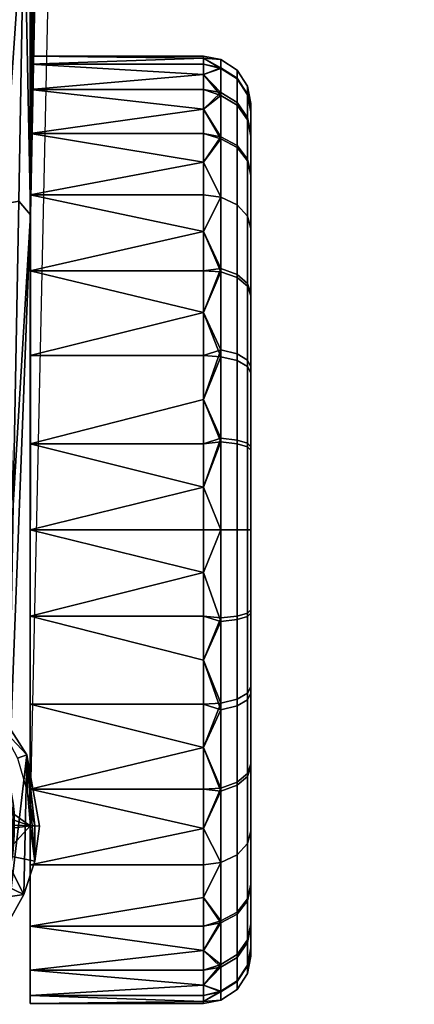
# Model space of a CAD drawing. Header units: millimetres. Extents: x -347 to 347, y -351 to 323.
# Tile 161 of 256: x 10 to 35, y -351 to -288. Entities that reach past the tile are written whole.
import ezdxf

# ---------------------------------------------------------------- set-up
doc = ezdxf.new("R2010")
doc.units = ezdxf.units.MM
doc.layers.add('kolecka', color=250, linetype='Continuous')
doc.layers.add('podnoz', color=7, linetype='Continuous')

msp = doc.modelspace()

# ---------------------------------------------------------------- meshes
at = {"layer": 'kolecka'}
mesh = msp.add_polyface(dxfattribs=at)
corners = [(297.408, -80.989, 3.519), (297.619, -80.774, 2.436), (297.619, -86.257, 1.896), (297.408, -86.257, 3), (297.408, -75.924, 5.054), (297.619, -75.501, 4.034), (297.408, -71.257, 7.551), (297.619, -70.643, 6.633), (297.408, -67.164, 10.907), (297.619, -66.383, 10.127), (297.408, -71.434, 52.567), (297.619, -70.828, 53.49), (297.619, -66.383, 49.873), (297.408, -67.164, 49.093), (297.408, -76.318, 55.104), (297.619, -75.911, 56.131), (297.408, -81.198, 56.521), (297.619, -80.991, 57.606), (297.408, -86.257, 57.001), (297.619, -86.257, 58.105), (297.408, -91.524, 56.48), (297.619, -91.74, 57.563), (297.408, -96.589, 54.946), (297.619, -97.012, 55.966), (297.408, -101.256, 52.449), (297.619, -101.87, 53.367), (297.408, -105.349, 49.092), (297.619, -106.13, 49.873), (297.408, -108.823, 44.823), (297.619, -109.746, 45.429), (297.408, -111.361, 39.939), (297.619, -112.388, 40.345), (297.408, -112.778, 35.059), (297.619, -113.863, 35.266), (297.408, -113.258, 30), (297.619, -114.362, 30), (297.408, -112.737, 24.733), (297.619, -113.82, 24.517), (297.408, -111.203, 19.667), (297.619, -112.223, 19.245), (297.408, -108.706, 15), (297.619, -109.624, 14.387), (297.408, -105.349, 10.907), (297.619, -106.13, 10.127), (297.408, -101.08, 7.433), (297.619, -101.686, 6.51), (24.121, -296.161, 14.013), (24.121, -299.907, 9.407), (23.104, -299.435, 8.935), (23.104, -295.603, 13.646), (24.121, -293.422, 19.28), (23.104, -292.801, 19.034), (24.789, -294.368, 19.654), (24.789, -297.011, 14.571), (25, -295.395, 20.061), (25, -297.934, 15.177), (24.121, -291.895, 24.544), (23.104, -291.239, 24.419), (24.789, -292.894, 24.734), (25, -293.979, 24.941), (24.121, -291.378, 30), (23.104, -290.71, 30), (24.789, -292.395, 30), (25, -293.499, 30), (24.121, -291.939, 35.681), (23.104, -291.284, 35.812), (24.789, -292.937, 35.483), (25, -294.02, 35.267), (24.121, -293.594, 41.145), (23.104, -292.977, 41.4), (24.789, -294.534, 40.755), (25, -295.554, 40.333), (24.121, -296.287, 46.178), (23.104, -295.732, 46.549), (24.789, -297.133, 45.613), (25, -298.051, 45)]
mesh.append_faces([[corners[k] for k in face] for face in [(0, 1, 2, 3), (4, 5, 1, 0), (6, 7, 5, 4), (8, 9, 7, 6), (10, 11, 12, 13), (14, 15, 11, 10), (16, 17, 15, 14), (18, 19, 17, 16), (20, 21, 19, 18), (22, 23, 21, 20), (24, 25, 23, 22), (26, 27, 25, 24), (28, 29, 27, 26), (30, 31, 29, 28), (32, 33, 31, 30), (34, 35, 33, 32), (36, 37, 35, 34), (38, 39, 37, 36), (40, 41, 39, 38), (42, 43, 41, 40), (44, 45, 43, 42), (46, 47, 48, 49), (50, 46, 49, 51), (52, 53, 46, 50), (54, 55, 53, 52), (56, 50, 51, 57), (58, 52, 50, 56), (59, 54, 52, 58), (60, 56, 57, 61), (62, 58, 56, 60), (63, 59, 58, 62), (64, 60, 61, 65), (66, 62, 60, 64), (67, 63, 62, 66), (68, 64, 65, 69), (70, 66, 64, 68), (71, 67, 66, 70), (72, 68, 69, 73), (74, 70, 68, 72), (75, 71, 70, 74)]])
mesh = msp.add_polyface(dxfattribs=at)
corners = [(11, -299.287, 8.787), (11, -295.39, 13.584), (22, -297.209, 11.091), (22, -299.287, 8.787), (11, -292.606, 18.957), (22, -293.851, 16.221), (11, -291.001, 24.541), (11, -290.5, 30), (22, -290.621, 27.304), (22, -291.001, 24.541), (11, -291.001, 35.459), (22, -290.621, 32.696), (22, -290.5, 30), (22, -291.658, 21.745), (22, -292.606, 18.957), (11, -292.606, 41.043), (11, -295.39, 46.416), (22, -293.851, 43.779), (22, -292.606, 41.043), (11, -299.287, 51.213), (22, -297.209, 48.909), (22, -295.39, 46.416), (22, -291.658, 38.255), (22, -291.001, 35.459), (22, -295.39, 13.584), (22, -299.287, 51.213), (23.104, -295.603, 13.646), (23.104, -299.435, 8.935), (23.104, -292.801, 19.034), (23.104, -291.239, 24.419), (23.104, -290.71, 30), (23.104, -291.284, 35.812), (23.104, -292.977, 41.4), (23.104, -295.732, 46.549), (23.104, -299.435, 51.065)]
mesh.append_faces([[corners[k] for k in face] for face in [(0, 1, 2, 3), (4, 5, 1, 1), (6, 7, 8, 9), (7, 10, 11, 12), (4, 6, 13, 14), (15, 16, 17, 18), (16, 19, 20, 21), (10, 15, 22, 23), (1, 5, 24, 24), (4, 14, 5, 5), (24, 2, 1, 1), (6, 9, 13, 13), (10, 23, 11, 11), (12, 8, 7, 7), (15, 18, 22, 22), (19, 25, 20, 20), (21, 17, 16, 16), (26, 2, 24, 24), (26, 24, 5, 5), (27, 3, 2, 2), (28, 14, 13, 13), (29, 13, 9, 9), (30, 8, 12, 12), (30, 12, 11, 11), (29, 9, 8, 8), (31, 23, 22, 22), (32, 22, 18, 18), (33, 17, 21, 21), (33, 21, 20, 20), (32, 18, 17, 17), (31, 11, 23, 23), (28, 5, 14, 14), (26, 27, 2, 2), (29, 28, 13, 13), (30, 29, 8, 8), (32, 31, 22, 22), (33, 32, 17, 17), (30, 11, 31, 31), (26, 5, 28, 28), (34, 33, 20, 25)]])
mesh = msp.add_polyface(dxfattribs=at)
corners = [(24.121, -314.819, 1.439), (24.121, -320.5, 0.879), (23.104, -320.5, 0.211), (23.104, -314.688, 0.783), (24.789, -315.017, 2.436), (24.789, -320.5, 1.896), (25, -315.233, 3.519), (25, -320.5, 3), (24.121, -309.355, 3.095), (23.104, -309.099, 2.477), (24.789, -309.744, 4.034), (25, -310.167, 5.054), (24.121, -304.321, 5.787), (23.104, -303.95, 5.232), (24.789, -304.886, 6.633), (25, -305.5, 7.551), (24.121, -299.907, 9.407), (23.104, -299.435, 8.935), (24.789, -300.627, 10.127), (25, -301.408, 10.907), (24.789, -297.011, 14.571), (24.121, -296.161, 14.013), (25, -297.934, 15.177), (24.121, -299.907, 50.593), (24.121, -296.287, 46.178), (23.104, -295.732, 46.549), (23.104, -299.435, 51.065), (24.789, -300.627, 49.873), (24.789, -297.133, 45.613), (25, -301.407, 49.093), (25, -298.051, 45), (24.121, -304.512, 54.34), (23.104, -304.146, 54.898), (24.789, -305.071, 53.49), (25, -305.677, 52.567), (24.121, -309.78, 57.077), (23.104, -309.534, 57.698), (24.789, -310.155, 56.131), (25, -310.561, 55.104), (24.121, -315.044, 58.605), (23.104, -314.918, 59.261), (24.789, -315.234, 57.606), (25, -315.441, 56.521), (24.121, -320.5, 59.122), (23.104, -320.5, 59.79), (24.789, -320.5, 58.105), (25, -320.5, 57.001), (24.121, -326.181, 58.561), (23.104, -326.312, 59.216), (24.789, -325.983, 57.563), (25, -325.767, 56.48), (24.789, -331.255, 55.966), (24.121, -331.645, 56.906), (25, -330.833, 54.946), (24.121, -325.956, 1.395), (24.121, -331.22, 2.923), (23.104, -331.466, 2.302), (23.104, -326.081, 0.738), (24.789, -325.766, 2.394), (24.789, -330.845, 3.869), (25, -325.559, 3.478), (25, -330.439, 4.895)]
mesh.append_faces([[corners[k] for k in face] for face in [(0, 1, 2, 3), (4, 5, 1, 0), (6, 7, 5, 4), (8, 0, 3, 9), (10, 4, 0, 8), (11, 6, 4, 10), (12, 8, 9, 13), (14, 10, 8, 12), (15, 11, 10, 14), (16, 12, 13, 17), (18, 14, 12, 16), (19, 15, 14, 18), (20, 18, 16, 21), (22, 19, 18, 20), (23, 24, 25, 26), (27, 28, 24, 23), (29, 30, 28, 27), (31, 23, 26, 32), (33, 27, 23, 31), (34, 29, 27, 33), (35, 31, 32, 36), (37, 33, 31, 35), (38, 34, 33, 37), (39, 35, 36, 40), (41, 37, 35, 39), (42, 38, 37, 41), (43, 39, 40, 44), (45, 41, 39, 43), (46, 42, 41, 45), (47, 43, 44, 48), (49, 45, 43, 47), (50, 46, 45, 49), (51, 49, 47, 52), (53, 50, 49, 51), (54, 55, 56, 57), (58, 59, 55, 54), (60, 61, 59, 58), (1, 54, 57, 2), (5, 58, 54, 1), (7, 60, 58, 5)]])
mesh = msp.add_polyface(dxfattribs=at)
corners = [(11, -320.5), (11, -315.041, 0.501), (22, -315.041, 0.501), (22, -317.804, 0.121), (11, -309.457, 2.106), (22, -309.457, 2.106), (22, -312.245, 1.158), (11, -304.084, 4.89), (22, -306.721, 3.351), (22, -301.591, 6.709), (22, -304.084, 4.89), (11, -299.287, 8.787), (11, -304.084, 55.11), (11, -309.457, 57.894), (22, -306.721, 56.649), (22, -304.084, 55.11), (11, -315.041, 59.499), (22, -312.245, 58.842), (22, -309.457, 57.894), (11, -299.287, 51.213), (22, -301.591, 53.291), (22, -299.287, 51.213), (11, -320.5, 60), (22, -320.5, 60), (22, -317.804, 59.879), (22, -299.287, 8.787), (22, -315.041, 59.499), (23.104, -320.5, 0.211), (22, -320.5), (23.104, -314.688, 0.783), (23.104, -309.099, 2.477), (23.104, -303.95, 5.232), (23.104, -299.435, 8.935), (23.104, -299.435, 51.065), (23.104, -304.146, 54.898), (23.104, -309.534, 57.698), (23.104, -314.918, 59.261), (23.104, -320.5, 59.79)]
mesh.append_faces([[corners[k] for k in face] for face in [(0, 1, 2, 3), (1, 4, 5, 6), (4, 7, 8, 5), (7, 9, 10, 10), (1, 6, 2, 2), (7, 10, 8, 8), (11, 9, 7, 7), (12, 13, 14, 15), (13, 16, 17, 18), (19, 12, 20, 21), (16, 22, 23, 24), (11, 25, 9, 9), (12, 15, 20, 20), (16, 24, 26, 26), (26, 17, 16, 16), (18, 14, 13, 13), (27, 28, 3, 3), (29, 3, 2, 2), (30, 6, 5, 5), (30, 5, 8, 8), (29, 2, 6, 6), (31, 10, 9, 9), (32, 9, 25, 25), (31, 8, 10, 10), (29, 27, 3, 3), (30, 29, 6, 6), (32, 31, 9, 9), (30, 8, 31, 31), (33, 21, 20, 20), (34, 20, 15, 15), (35, 14, 18, 18), (35, 18, 17, 17), (34, 15, 14, 14), (34, 33, 20, 20), (35, 34, 14, 14), (36, 26, 24, 24), (23, 37, 24, 24), (36, 24, 37, 37), (17, 36, 35, 35), (26, 36, 17, 17)]])
mesh = msp.add_polyface(dxfattribs=at)
corners = [(-11, -341.713, 8.787), (-22, -341.713, 8.787), (-22, -339.409, 6.709), (-11, -336.916, 4.89), (-11, -349.999, 24.541), (-22, -349.999, 24.541), (-22, -349.342, 21.745), (-11, -348.394, 18.957), (-11, -325.959, 0.501), (-22, -325.959, 0.501), (-22, -323.196, 0.121), (-11, -320.5), (22, -317.804, 0.121), (22, -320.5), (11, -320.5), (22, -320.5, 60), (11, -320.5, 60), (22, -323.196, 59.879), (11, -325.959, 59.499), (22, -325.959, 59.499), (11, -331.543, 57.894), (22, -331.543, 57.894), (22, -328.755, 58.842), (11, -336.916, 55.11), (22, -334.279, 56.649), (11, -341.713, 51.213), (22, -339.409, 53.291), (22, -336.916, 55.11), (22, -341.713, 51.213), (11, -345.61, 46.416), (22, -343.791, 48.909), (11, -348.394, 41.043), (22, -347.149, 43.779), (22, -345.61, 46.416), (11, -349.999, 35.459), (11, -350.5, 30), (22, -350.379, 32.696), (22, -349.999, 35.459), (11, -349.999, 24.541), (22, -350.379, 27.304), (22, -350.5, 30), (22, -349.342, 38.255), (22, -348.394, 41.043), (11, -348.394, 18.957), (11, -345.61, 13.584), (22, -347.149, 16.221), (22, -348.394, 18.957), (11, -341.713, 8.787), (22, -341.713, 8.787), (22, -343.791, 11.091), (11, -336.916, 4.89), (11, -331.543, 2.106), (22, -334.279, 3.351), (22, -336.916, 4.89), (11, -325.959, 0.501), (22, -328.755, 1.158), (22, -331.543, 2.106), (22, -339.409, 6.709), (22, -349.342, 21.745), (22, -349.999, 24.541), (22, -323.196, 0.121), (22, -325.959, 0.501), (22, -345.61, 13.584), (23.104, -326.312, 59.216), (23.104, -331.9, 57.523)]
mesh.append_faces([[corners[k] for k in face] for face in [(0, 1, 2, 3), (4, 5, 6, 7), (8, 9, 10, 11), (12, 13, 14, 14), (15, 16, 17, 17), (18, 17, 16, 16), (18, 19, 17, 17), (18, 20, 21, 22), (20, 23, 24, 21), (23, 25, 26, 27), (18, 22, 19, 19), (23, 27, 24, 24), (28, 26, 25, 25), (25, 29, 30, 28), (29, 31, 32, 33), (34, 35, 36, 37), (35, 38, 39, 40), (31, 34, 41, 42), (43, 44, 45, 46), (44, 47, 48, 49), (50, 51, 52, 53), (51, 54, 55, 56), (47, 50, 57, 48), (38, 43, 58, 59), (54, 14, 60, 61), (29, 33, 30, 30), (31, 42, 32, 32), (35, 40, 36, 36), (38, 59, 39, 39), (37, 41, 34, 34), (44, 62, 45, 45), (49, 62, 44, 44), (51, 56, 52, 52), (54, 61, 55, 55), (14, 13, 60, 60), (53, 57, 50, 50), (46, 58, 43, 43), (63, 17, 19, 19), (63, 19, 22, 22), (64, 21, 24, 24)]])
mesh = msp.add_polyface(dxfattribs=at)
corners = [(23.104, -337.049, 54.768), (22, -334.279, 56.649), (22, -336.916, 55.11), (23.104, -331.9, 57.523), (22, -328.755, 58.842), (22, -331.543, 57.894), (23.104, -341.565, 51.065), (22, -339.409, 53.291), (22, -341.713, 51.213), (22, -343.791, 48.909), (23.104, -345.398, 46.354), (22, -345.61, 46.416), (22, -347.149, 43.779), (23.104, -348.198, 40.966), (22, -348.394, 41.043), (23.104, -349.761, 35.582), (22, -349.342, 38.255), (22, -349.999, 35.459), (22, -350.379, 32.696), (23.104, -350.29, 30), (22, -350.5, 30), (22, -350.379, 27.304), (23.104, -349.716, 24.188), (22, -349.999, 24.541), (23.104, -348.023, 18.6), (22, -349.342, 21.745), (22, -348.394, 18.957), (22, -347.149, 16.221), (23.104, -345.268, 13.451), (22, -345.61, 13.584), (22, -343.791, 11.091), (23.104, -341.565, 8.935), (22, -341.713, 8.787), (23.104, -326.312, 59.216), (23.104, -320.5, 59.79), (22, -323.196, 59.879), (23.104, -336.854, 5.102), (22, -339.409, 6.709), (22, -336.916, 4.89), (22, -334.279, 3.351), (23.104, -331.466, 2.302), (22, -331.543, 2.106), (22, -328.755, 1.158), (23.104, -326.081, 0.738), (22, -325.959, 0.501), (23.104, -320.5, 0.211), (22, -323.196, 0.121), (22, -320.5), (22, -320.5, 60)]
mesh.append_faces([[corners[k] for k in face] for face in [(0, 1, 2, 2), (3, 4, 5, 5), (6, 7, 8, 8), (6, 8, 9, 9), (10, 11, 12, 12), (13, 12, 14, 14), (10, 9, 11, 11), (0, 2, 7, 7), (15, 16, 17, 17), (15, 17, 18, 18), (19, 20, 21, 21), (22, 21, 23, 23), (19, 18, 20, 20), (24, 25, 26, 26), (24, 26, 27, 27), (28, 29, 30, 30), (31, 30, 32, 32), (28, 27, 29, 29), (22, 23, 25, 25), (13, 14, 16, 16), (33, 34, 35, 35), (3, 33, 4, 4), (6, 0, 7, 7), (10, 6, 9, 9), (3, 1, 0, 0), (15, 13, 16, 16), (19, 15, 18, 18), (24, 22, 25, 25), (28, 24, 27, 27), (19, 21, 22, 22), (36, 37, 38, 38), (36, 38, 39, 39), (40, 41, 42, 42), (43, 42, 44, 44), (40, 39, 41, 41), (36, 31, 32, 37), (40, 36, 39, 39), (45, 46, 47, 47), (45, 43, 44, 46), (48, 35, 34, 34)]])
mesh = msp.add_polyface(dxfattribs=at)
corners = [(24.121, -331.645, 56.906), (24.121, -326.181, 58.561), (23.104, -326.312, 59.216), (23.104, -331.9, 57.523), (24.121, -336.678, 54.213), (23.104, -337.049, 54.768), (24.789, -336.113, 53.367), (24.789, -331.255, 55.966), (25, -335.5, 52.449), (25, -330.833, 54.946), (24.121, -341.093, 50.593), (23.104, -341.565, 51.065), (24.789, -340.373, 49.873), (25, -339.593, 49.092), (24.121, -344.84, 45.988), (23.104, -345.398, 46.354), (24.789, -343.99, 45.429), (25, -343.067, 44.823), (24.121, -347.577, 40.72), (23.104, -348.198, 40.966), (24.789, -346.631, 40.345), (25, -345.604, 39.939), (24.121, -349.105, 35.456), (23.104, -349.761, 35.582), (24.789, -348.106, 35.266), (25, -347.021, 35.059), (24.121, -349.622, 30), (23.104, -350.29, 30), (24.789, -348.605, 30), (25, -347.501, 30), (24.121, -349.061, 24.319), (23.104, -349.716, 24.188), (24.789, -348.063, 24.517), (25, -346.98, 24.733), (24.121, -347.406, 18.855), (23.104, -348.023, 18.6), (24.789, -346.466, 19.245), (25, -345.446, 19.667), (24.121, -344.713, 13.822), (23.104, -345.268, 13.451), (24.789, -343.867, 14.387), (25, -342.949, 15), (24.121, -341.093, 9.407), (23.104, -341.565, 8.935), (24.789, -340.373, 10.127), (25, -339.593, 10.907), (24.121, -336.488, 5.66), (23.104, -336.854, 5.102), (24.789, -335.929, 6.51), (25, -335.323, 7.433), (24.121, -331.22, 2.923), (23.104, -331.466, 2.302), (24.789, -330.845, 3.869), (25, -330.439, 4.895), (22, -347.149, 43.779), (22, -328.755, 1.158), (23.104, -326.081, 0.738), (22, -343.791, 11.091)]
mesh.append_faces([[corners[k] for k in face] for face in [(0, 1, 2, 3), (4, 0, 3, 5), (6, 7, 0, 4), (8, 9, 7, 6), (10, 4, 5, 11), (12, 6, 4, 10), (13, 8, 6, 12), (14, 10, 11, 15), (16, 12, 10, 14), (17, 13, 12, 16), (18, 14, 15, 19), (20, 16, 14, 18), (21, 17, 16, 20), (22, 18, 19, 23), (24, 20, 18, 22), (25, 21, 20, 24), (26, 22, 23, 27), (28, 24, 22, 26), (29, 25, 24, 28), (30, 26, 27, 31), (32, 28, 26, 30), (33, 29, 28, 32), (34, 30, 31, 35), (36, 32, 30, 34), (37, 33, 32, 36), (38, 34, 35, 39), (40, 36, 34, 38), (41, 37, 36, 40), (42, 38, 39, 43), (44, 40, 38, 42), (45, 41, 40, 44), (46, 42, 43, 47), (48, 44, 42, 46), (49, 45, 44, 48), (50, 46, 47, 51), (52, 48, 46, 50), (53, 49, 48, 52), (15, 54, 19, 19), (55, 56, 51, 51), (57, 43, 39, 39)]])
at = {"layer": 'podnoz'}
mesh = msp.add_polyface(dxfattribs=at)
corners = [(184.398, -59.915, 132.973), (111.221, -36.138, 150.986), (109.172, -41.922, 150.986), (171.616, -67.769, 135.168), (208.519, -79.011, 126.16), (115.908, -50.799, 148.739), (143.764, -59.283, 141.957), (36.871, -15.508, 169), (88.046, -42.316, 155.495), (112.963, -30.254, 150.986), (178.674, -46.048, 135.168), (289.247, -82.389, 93.737), (70.051, -6.279, 137.329), (178.791, -45.05, 134.246), (171.125, -68.644, 134.246), (148.002, -61.596, 139.882), (60.363, -36.095, 137.329), (59.863, -34.735, 161.238), (78.62, -40.452, 156.729), (101.752, -47.501, 151.133), (124.879, -54.549, 145.514), (282.433, -103.361, 93.737), (61.062, -37.562, 112.444), (319.237, -115.29, 73.94), (101.752, -47.501, 151.133), (115.908, -50.799, 148.739), (88.046, -42.316, 155.495), (155.941, -37.161, 139.882), (132.977, -30.262, 146.438), (178.674, -46.048, 135.168), (178.791, -45.05, 134.246), (197.022, -51.345, 129.744), (124.879, -54.549, 145.514), (143.764, -59.283, 141.957), (148.002, -61.596, 139.882), (171.125, -68.644, 134.246), (189.574, -74.268, 129.744), (171.616, -67.769, 135.168), (78.62, -40.452, 156.729), (60.17, -33.836, 162.203), (59.863, -34.735, 161.238), (25, -305.5, 7.551), (25, -294.02, 35.267), (25, -298.051, 45), (25, -293.979, 24.941), (25, -293.499, 30)]
mesh.append_faces([[corners[k] for k in face] for face in [(0, 1, 2, 2), (3, 4, 0, 0), (2, 5, 6, 6), (6, 3, 2, 2), (3, 0, 2, 2), (7, 5, 2, 2), (5, 7, 8, 8), (9, 0, 10, 10), (9, 1, 0, 0), (11, 12, 13, 13), (14, 15, 16, 16), (17, 16, 18, 18), (16, 19, 18, 18), (20, 19, 16, 16), (21, 14, 16, 16), (20, 16, 15, 15), (22, 23, 21, 16), (24, 25, 26, 26), (27, 28, 29, 29), (29, 30, 27, 27), (30, 29, 31, 31), (32, 33, 25, 25), (32, 25, 24, 24), (32, 34, 33, 33), (35, 36, 37, 37), (37, 34, 35, 35), (33, 34, 37, 37), (24, 26, 38, 38), (38, 39, 40, 40), (38, 26, 39, 39), (41, 42, 43, 43), (42, 44, 45, 45)]])
mesh = msp.add_polyface(dxfattribs=at)
corners = [(0, -193.888, 132.973), (10.708, -222.729, 126.16), (11.42, -184.159, 135.168), (6.134, -116.783, 150.986), (3.354, -39.859, 169), (0, -116.944, 150.986), (13.213, -87.468, 157.654), (12.312, -135.82, 146.438), (-3.354, -39.859, 169), (9.969, -38.738, 169), (13.961, -48.238, 166.608), (17.395, -45.593, 115.735), (16.214, -44.368, 141.702), (15.676, -68.562, 137.329), (16.855, -69.68, 112.444), (12.404, -183.961, 134.246), (12.846, -159.793, 139.882), (14.537, -67.668, 161.238), (14.177, -87.272, 156.729), (13.733, -111.45, 151.133), (13.289, -135.623, 145.514), (11.025, -300.55, 93.737), (14.896, -48.048, 165.683), (10.996, -339.239, 73.966), (14.938, -45.617, 166.224), (14.006, -45.811, 167.15), (13.961, -48.238, 166.608), (14.537, -67.668, 161.238), (14.896, -48.048, 165.683), (14.177, -87.272, 156.729), (13.213, -87.468, 157.654), (13.733, -111.45, 151.133), (13.289, -135.623, 145.514), (12.312, -135.82, 146.438), (12.846, -159.793, 139.882), (11.42, -184.159, 135.168), (12.404, -183.961, 134.246), (10.708, -222.729, 126.16), (12.051, -203.246, 129.744), (11.696, -222.532, 125.24)]
mesh.append_faces([[corners[k] for k in face] for face in [(0, 1, 2, 2), (3, 0, 2, 2), (4, 5, 3, 3), (3, 5, 0, 0), (6, 4, 7, 7), (3, 7, 4, 4), (3, 2, 7, 7), (8, 5, 4, 4), (9, 6, 10, 10), (4, 6, 9, 9), (11, 12, 13, 14), (15, 13, 16, 16), (17, 18, 13, 13), (13, 18, 19, 19), (20, 13, 19, 19), (21, 13, 15, 15), (20, 16, 13, 13), (22, 17, 13, 13), (14, 13, 21, 23), (12, 22, 13, 13), (24, 25, 26, 26), (26, 27, 28, 28), (29, 27, 30, 30), (30, 31, 29, 29), (30, 27, 26, 26), (32, 31, 33, 33), (34, 32, 33, 33), (34, 33, 35, 35), (35, 36, 34, 34), (33, 31, 30, 30), (35, 37, 38, 38), (38, 37, 39, 39), (36, 35, 38, 38)]])
mesh = msp.add_polyface(dxfattribs=at)
corners = [(0, -270.833, 114.959), (2.495, -347.402, 97.031), (9.292, -299.866, 108.128), (9.996, -261.298, 117.146), (10.708, -222.729, 126.16), (0, -193.888, 132.973), (12.051, -203.246, 129.744), (11.696, -222.532, 125.24), (11.025, -300.55, 93.737), (11.34, -241.818, 120.734), (10.986, -261.102, 116.228), (10.283, -299.668, 107.212), (9.937, -318.953, 102.703), (10.633, -280.385, 111.72), (12.404, -183.961, 134.246), (11.696, -222.532, 125.24), (10.708, -222.729, 126.16), (11.34, -241.818, 120.734), (9.996, -261.298, 117.146), (10.986, -261.102, 116.228), (10.633, -280.385, 111.72), (9.292, -299.866, 108.128), (9.937, -318.953, 102.703), (10.283, -299.668, 107.212), (25, -305.5, 7.551), (25, -297.934, 15.177), (25, -293.979, 24.941), (25, -295.395, 20.061), (25, -301.408, 10.907), (25, -294.02, 35.267), (25, -305.677, 52.567), (25, -298.051, 45), (25, -301.407, 49.093), (25, -295.554, 40.333), (9, -291.041, 35.673), (9, -350.426, 32.606), (9, -290.528, 28.713), (9, -290.528, 28.713), (9, -291.586, 22), (-9, -291.586, 22), (-9, -290.528, 28.713), (9, -293.149, 42.327), (9, -291.041, 35.673), (-9, -291.041, 35.673), (-9, -293.149, 42.327), (9, -296.625, 48.166), (-9, -296.625, 48.166), (9, -307.177, 56.879), (9, -301.326, 53.073), (-9, -301.326, 53.073), (-9, -307.177, 56.879)]
mesh.append_faces([[corners[k] for k in face] for face in [(0, 1, 2, 2), (3, 0, 2, 2), (4, 5, 3, 3), (0, 3, 5, 5), (6, 7, 8, 8), (9, 10, 8, 8), (9, 8, 7, 7), (11, 12, 8, 8), (13, 11, 8, 8), (13, 8, 10, 10), (6, 8, 14, 14), (15, 16, 17, 17), (18, 19, 17, 17), (20, 18, 21, 21), (19, 18, 20, 20), (22, 23, 21, 21), (21, 23, 20, 20), (18, 17, 16, 16), (24, 25, 26, 26), (25, 27, 26, 26), (28, 25, 24, 24), (24, 26, 29, 29), (30, 31, 32, 32), (24, 31, 30, 30), (29, 33, 31, 31), (34, 35, 36, 36), (37, 38, 39, 40), (41, 42, 43, 44), (42, 37, 40, 43), (45, 41, 44, 46), (47, 48, 49, 50), (48, 45, 46, 49)]])
mesh = msp.add_polyface(dxfattribs=at)
corners = [(1.262, -347.682, 96.967), (0, -270.833, 114.959), (0, -347.778, 96.945), (2.495, -347.402, 97.031), (9.292, -299.866, 108.128), (4.77, -346.328, 97.277), (8.6, -338.434, 99.107), (4.499, -328.312, 64), (6.142, -329.973, 75.298), (8.293, -330.894, 64), (9.184, -333.046, 74.856), (10.788, -334.746, 64), (10.193, -334.97, 74.58), (7.812, -331.355, 75.099), (4.229, -328.943, 75.446), (2.157, -328.312, 75.537), (11.025, -300.55, 93.737), (9.592, -338.243, 98.193), (10.996, -339.239, 73.966), (8.6, -338.434, 99.107), (9.592, -338.243, 98.193), (9.937, -318.953, 102.703), (2.221, -350.304, 64), (0, -327.403, 64), (4.499, -328.312, 64), (25, -335.323, 7.433), (25, -330.439, 4.895), (25, -325.559, 3.478), (25, -325.767, 56.48), (25, -330.833, 54.946), (25, -335.5, 52.449), (9, -346.441, 51.113), (9, -346.958, 49.098), (9, -320.5, 60), (9, -334.641, 60), (7.071, -331.929, 63), (6.333, -331.261, 60), (5.151, -330.429, 60), (3.681, -329.702, 63), (8.286, -333.401, 60), (9.298, -335.319, 63), (2.579, -329.338, 60), (1.271, -329.081, 60), (0, -329, 63), (9, -334.641, 60), (9.403, -335.598, 60.605), (7.389, -332.262, 60), (3.886, -329.786, 60), (0, -329, 60), (9, -320.5, 60), (5.151, -330.429, 60), (6.333, -331.261, 60), (7.389, -332.262, 60), (8.286, -333.401, 60), (9, -334.641, 60), (9.657, -341.578, 63), (7.071, -331.929, 63), (3.681, -329.702, 63)]
mesh.append_faces([[corners[k] for k in face] for face in [(0, 1, 2, 2), (1, 0, 3, 3), (4, 5, 6, 6), (7, 8, 9, 9), (9, 10, 11, 11), (11, 10, 12, 12), (8, 13, 9, 9), (7, 14, 8, 8), (13, 10, 9, 9), (15, 14, 7, 7), (16, 17, 18, 18), (19, 20, 21, 21), (22, 23, 24, 24), (25, 26, 27, 27), (28, 29, 30, 30), (25, 28, 30, 30), (31, 32, 33, 33), (31, 33, 34, 34), (35, 36, 37, 38), (39, 35, 40, 40), (38, 41, 42, 43), (44, 39, 45, 45), (40, 45, 39, 39), (39, 46, 35, 35), (36, 35, 46, 46), (37, 47, 38, 38), (41, 38, 47, 47), (42, 48, 43, 43), (49, 50, 51, 51), (49, 52, 53, 53), (49, 53, 54, 54), (52, 49, 51, 51), (55, 56, 57, 57)]])
mesh = msp.add_polyface(dxfattribs=at)
corners = [(3.674, -346.948, 97.135), (4.77, -346.328, 97.277), (9.292, -299.866, 108.128), (0, -327.403, 64), (2.157, -328.312, 75.537), (4.499, -328.312, 64), (0, -328.098, 75.568), (9.592, -338.243, 98.193), (11.025, -300.55, 93.737), (9.937, -318.953, 102.703), (9.937, -318.953, 102.703), (9.292, -299.866, 108.128), (8.6, -338.434, 99.107), (25, -325.767, 56.48), (25, -335.323, 7.433), (25, -305.5, 7.551), (25, -320.5, 57.001), (25, -315.441, 56.521), (25, -325.559, 3.478), (25, -315.233, 3.519), (25, -310.167, 5.054), (25, -305.677, 52.567), (25, -310.561, 55.104), (25, -320.5, 3), (9, -350.529, 30.473), (9, -350.5, 28.334), (9, -290.528, 28.713), (9, -350.325, 26.202), (9, -349.841, 36.822), (9, -350.193, 34.728), (9, -291.041, 35.673), (9, -347.974, 45.049), (9, -348.468, 43.012), (9, -296.625, 48.166), (9, -347.469, 47.082), (9, -301.326, 53.073), (9, -320.5, 60), (9, -293.149, 42.327), (9, -348.95, 40.959), (9, -291.586, 22), (9, -307.177, 56.879), (9, -313.748, 59.23), (0, -329, 60), (1.271, -329.081, 60), (9, -320.5, 60), (2.579, -329.338, 60), (3.886, -329.786, 60), (5.151, -330.429, 60), (-9, -320.5, 60), (9, -313.748, 59.23), (-9, -313.748, 59.23), (9, -307.177, 56.879), (-9, -307.177, 56.879)]
mesh.append_faces([[corners[k] for k in face] for face in [(0, 1, 2, 2), (3, 4, 5, 5), (4, 3, 6, 6), (7, 8, 9, 9), (10, 11, 12, 12), (13, 14, 15, 15), (16, 13, 17, 17), (18, 19, 14, 14), (15, 14, 19, 19), (19, 20, 15, 15), (15, 17, 13, 13), (21, 22, 17, 17), (15, 21, 17, 17), (23, 19, 18, 18), (24, 25, 26, 26), (25, 27, 26, 26), (28, 29, 30, 30), (31, 32, 33, 33), (34, 31, 35, 35), (34, 35, 36, 36), (35, 31, 33, 33), (37, 28, 30, 30), (33, 38, 37, 37), (26, 27, 39, 39), (36, 40, 41, 41), (36, 35, 40, 40), (42, 43, 44, 44), (45, 44, 43, 43), (44, 45, 46, 46), (46, 47, 44, 44), (44, 48, 42, 42), (44, 49, 50, 48), (49, 51, 52, 50)]])
mesh = msp.add_polyface(dxfattribs=at)
corners = [(9.332, -341.074, 97.575), (8.791, -342.739, 97.231), (10.612, -343.597, 64), (8.163, -343.96, 96.978), (9.521, -345.543, 64), (11.312, -341.48, 64), (8.078, -347.243, 64), (8.293, -330.894, 64), (9.521, -345.543, 64), (25, -346.98, 24.733), (25, -345.446, 19.667), (25, -342.949, 15), (25, -347.501, 30), (25, -347.021, 35.059), (25, -335.323, 7.433), (25, -343.067, 44.823), (25, -345.604, 39.939), (25, -335.5, 52.449), (9, -334.641, 60), (9, -344.886, 57.086), (9, -345.402, 55.106), (9, -344.129, 60), (9, -344.371, 59.066), (9, -345.923, 53.11), (9, -346.441, 51.113), (8.064, -347.407, 50.995), (9, -346.958, 49.098), (9, -350.426, 32.606), (9, -350.193, 34.728), (8.602, -350.552, 30.439), (9, -350.529, 30.473), (9, -350.5, 28.334), (8.47, -350.361, 26.181), (9, -350.325, 26.202), (8.865, -349.453, 38.878), (9, -349.841, 36.822), (9, -349.411, 38.9), (9, -348.95, 40.959), (9, -344.371, 59.066), (8.462, -345.239, 59.037), (9, -344.886, 57.086), (9, -344.129, 60), (9.375, -343.165, 60.563), (8.66, -344, 63), (9, -345.402, 55.106), (8.263, -346.375, 55.034), (9, -345.923, 53.11), (9.657, -341.578, 63), (9.681, -342.124, 61.021), (9.898, -341.01, 61.347)]
mesh.append_faces([[corners[k] for k in face] for face in [(0, 1, 2, 2), (2, 1, 3, 3), (2, 3, 4, 4), (0, 2, 5, 5), (6, 7, 8, 8), (9, 10, 11, 11), (12, 9, 13, 13), (14, 9, 11, 11), (15, 16, 13, 13), (17, 15, 13, 13), (14, 17, 13, 13), (18, 19, 20, 20), (18, 21, 22, 22), (18, 20, 23, 23), (24, 25, 26, 26), (27, 28, 29, 29), (27, 29, 30, 30), (31, 30, 29, 29), (31, 32, 33, 33), (34, 28, 35, 35), (36, 37, 34, 34), (36, 34, 35, 35), (29, 28, 34, 34), (38, 39, 40, 40), (41, 39, 38, 38), (42, 43, 41, 41), (43, 39, 41, 41), (44, 45, 46, 46), (45, 44, 40, 40), (47, 42, 48, 48), (48, 49, 47, 47), (43, 42, 47, 47), (25, 24, 46, 46)]])
mesh = msp.add_polyface(dxfattribs=at)
corners = [(10.788, -334.746, 64), (11.295, -339.252, 68.97), (11.594, -339.265, 64), (10.808, -337.065, 74.278), (10.996, -339.239, 73.966), (10.193, -334.97, 74.58), (9.536, -339.441, 97.924), (9.332, -341.074, 97.575), (11.312, -341.48, 64), (9.554, -339.177, 97.982), (9.592, -338.243, 98.193), (9.579, -338.743, 98.078), (10.788, -334.746, 64), (11.594, -339.265, 64), (11.312, -341.48, 64), (10.612, -343.597, 64), (9.521, -345.543, 64), (8.293, -330.894, 64), (25, -347.021, 35.059), (25, -346.98, 24.733), (25, -335.323, 7.433), (25, -342.949, 15), (25, -339.593, 10.907), (25, -343.067, 44.823), (25, -335.5, 52.449), (25, -339.593, 49.092), (9.928, -337.802, 61.392), (9.981, -338.397, 61.473), (10, -339, 61.5), (10, -339.844, 61.5), (9.898, -341.01, 61.347), (9.403, -335.598, 60.605), (9.722, -336.656, 61.082), (9.681, -342.124, 61.021), (10, -339, 63), (10, -339.844, 61.5), (10, -339, 61.5), (9.898, -341.01, 61.347), (9.657, -341.578, 63), (9.981, -338.397, 61.473), (9.928, -337.802, 61.392), (9.298, -335.319, 63), (9.722, -336.656, 61.082), (9.403, -335.598, 60.605), (10, -339, 63), (9.298, -335.319, 63), (9.657, -341.578, 63)]
mesh.append_faces([[corners[k] for k in face] for face in [(0, 1, 2, 2), (1, 3, 4, 4), (0, 3, 1, 1), (0, 5, 3, 3), (6, 7, 4, 4), (7, 8, 4, 4), (2, 1, 8, 8), (4, 8, 1, 1), (4, 9, 6, 6), (4, 10, 11, 11), (9, 4, 11, 11), (12, 13, 14, 14), (15, 12, 14, 14), (16, 17, 12, 12), (15, 16, 12, 12), (18, 19, 20, 20), (20, 21, 22, 22), (23, 24, 25, 25), (26, 27, 28, 28), (28, 29, 30, 30), (30, 26, 28, 28), (31, 32, 33, 33), (33, 32, 30, 30), (26, 30, 32, 32), (34, 35, 36, 36), (37, 34, 38, 38), (37, 35, 34, 34), (34, 36, 39, 39), (34, 40, 41, 41), (39, 40, 34, 34), (42, 41, 40, 40), (43, 41, 42, 42), (44, 45, 46, 46)]])

doc.saveas('drawing.dxf')
